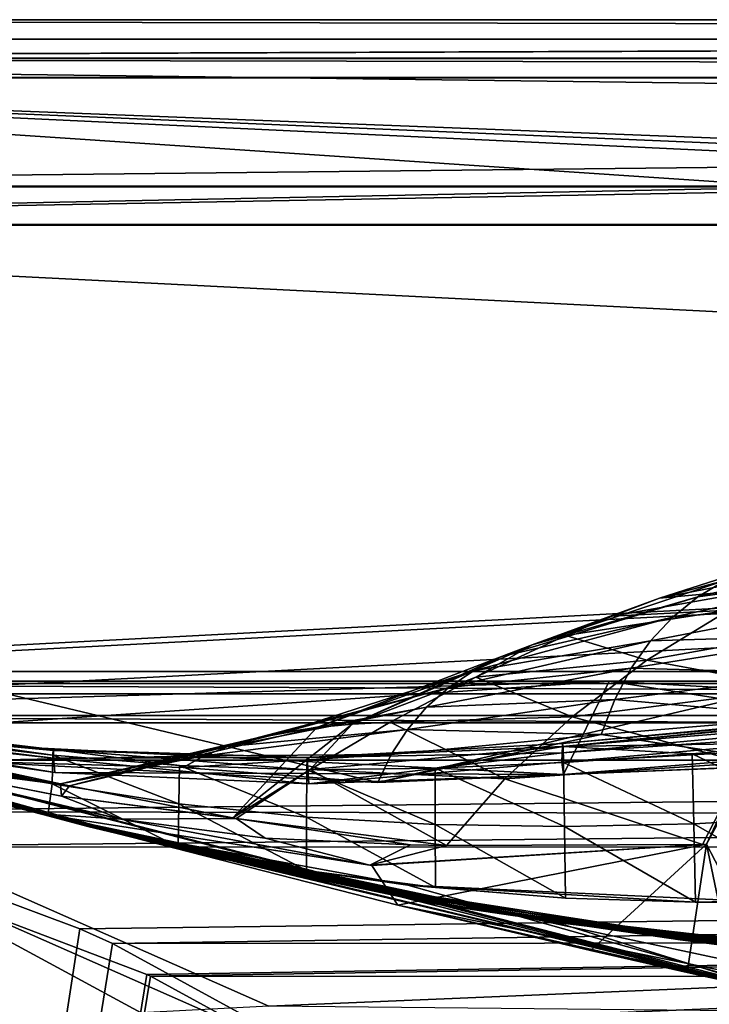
# Model space of a CAD drawing. Header units: metres. Extents: x 0 to 808, y -804 to 0.
# Tile 63 of 126: x 101 to 155, y -77 to 0. Entities that reach past the tile are written whole.
import ezdxf

# ---------------------------------------------------------------- set-up
doc = ezdxf.new("R2010")
doc.units = ezdxf.units.M

msp = doc.modelspace()

# ---------------------------------------------------------------- linework, layer by layer
at = {"layer": 'top0'}
for points in [[(743.104004, -37.838261, 2063.059814), (745.330872, -34.448139, 2063.059814), (34.402058, -4.519207, 2063.059814)], [(745.330872, -34.448139, 2063.059814), (748.720947, -32.221325, 2063.059814), (34.402058, -4.519207, 2063.059814)], [(34.402058, -4.519207, 2063.059814), (748.720947, -32.221325, 2063.059814), (788.402039, -4.519207, 2063.059814)], [(34.402058, -4.519207, 2063.059814), (64.544334, -51.518902, 2063.059814), (737.401917, -51.518902, 2063.059814)], [(743.104004, -37.838261, 2063.059814), (34.402058, -4.519207, 2063.059814), (737.401917, -51.518902, 2063.059814)], [(788.402039, -4.519207, 163.059708), (748.720947, -32.221325, 163.059708), (34.402058, -4.519207, 163.059708)], [(748.720947, -32.221325, 163.059708), (745.330872, -34.448139, 163.059708), (34.402058, -4.519207, 163.059708)], [(34.402058, -4.519207, 163.059708), (745.330872, -34.448139, 163.059708), (743.104004, -37.838261, 163.059708)], [(34.402058, -4.519207, 163.059708), (743.104004, -37.838261, 163.059708), (737.401917, -51.518902, 163.059708)], [(737.401917, -51.518902, 163.059708), (64.544334, -51.518902, 163.059708), (34.402058, -4.519207, 163.059708)], [(788.402039, -4.519207, 163.059708), (34.402058, -4.519207, 163.059708), (788.402039, -4.519207, 173.920044)], [(34.402058, -4.519207, 163.059708), (34.402058, -4.519207, 2063.059814), (788.402039, -4.519207, 173.920044)], [(788.402039, -4.519207, 173.920044), (34.402058, -4.519207, 2063.059814), (788.402039, -4.519207, 2051.920166)], [(34.402058, -4.519207, 2063.059814), (788.402039, -4.519207, 2063.059814), (788.402039, -4.519207, 2051.920166)], [(153.961945, -44.960941, 1870.038818), (156.133255, -43.666676, 1843.809082), (169.583389, -41.164787, 1871.617065)], [(167.797928, -43.065769, 1897.9552), (153.961945, -44.960941, 1870.038818), (169.583389, -41.164787, 1871.617065)], [(150.988892, -45.048107, 1816.887207), (158.525818, -42.630909, 1817.577148), (156.133255, -43.666676, 1843.809082)], [(163.164429, -42.681469, 1712.397461), (158.525818, -42.630909, 1817.577148), (150.988892, -45.048107, 1816.887207)], [(159.715485, -44.246708, 1712.209229), (163.164429, -42.681469, 1712.397461), (150.988892, -45.048107, 1816.887207)], [(141.072128, -48.696308, 1842.258301), (156.133255, -43.666676, 1843.809082), (153.961945, -44.960941, 1870.038818)], [(141.072128, -48.696308, 1842.258301), (150.988892, -45.048107, 1816.887207), (156.133255, -43.666676, 1843.809082)], [(166.230728, -45.321526, 1924.262939), (152.012085, -46.52438, 1896.258423), (167.797928, -43.065769, 1897.9552)], [(167.797928, -43.065769, 1897.9552), (152.012085, -46.52438, 1896.258423), (153.961945, -44.960941, 1870.038818)], [(156.364456, -45.979488, 1712.017822), (159.715485, -44.246708, 1712.209229), (147.303604, -46.44994, 1816.533691)], [(159.715485, -44.246708, 1712.209229), (150.988892, -45.048107, 1816.887207), (147.303604, -46.44994, 1816.533691)], [(138.6828, -49.609951, 1868.349976), (141.072128, -48.696308, 1842.258301), (153.961945, -44.960941, 1870.038818)], [(152.012085, -46.52438, 1896.258423), (138.6828, -49.609951, 1868.349976), (153.961945, -44.960941, 1870.038818)], [(147.303604, -46.44994, 1816.533691), (150.988892, -45.048107, 1816.887207), (141.072128, -48.696308, 1842.258301)], [(150.00325, -49.880222, 1711.625244), (156.364456, -45.979488, 1712.017822), (143.684753, -47.959789, 1816.174194)], [(156.364456, -45.979488, 1712.017822), (147.303604, -46.44994, 1816.533691), (143.684753, -47.959789, 1816.174194)], [(150.00325, -49.880222, 1711.625244), (166.745529, -46.892799, 1608.953247), (156.364456, -45.979488, 1712.017822)], [(166.230728, -45.321526, 1924.262939), (164.882019, -47.941971, 1950.531006), (150.283875, -48.369328, 1922.460327)], [(166.230728, -45.321526, 1924.262939), (150.283875, -48.369328, 1922.460327), (152.012085, -46.52438, 1896.258423)], [(150.283875, -48.369328, 1922.460327), (136.516968, -50.712437, 1894.443481), (152.012085, -46.52438, 1896.258423)], [(152.012085, -46.52438, 1896.258423), (136.516968, -50.712437, 1894.443481), (138.6828, -49.609951, 1868.349976)], [(143.684753, -47.959789, 1816.174194), (147.303604, -46.44994, 1816.533691), (141.072128, -48.696308, 1842.258301)], [(161.760727, -52.072578, 1608.739624), (166.745529, -46.892799, 1608.953247), (150.00325, -49.880222, 1711.625244)], [(150.00325, -49.880222, 1711.625244), (143.684753, -47.959789, 1816.174194), (136.677246, -51.208717, 1815.437378)], [(136.677246, -51.208717, 1815.437378), (143.684753, -47.959789, 1816.174194), (141.072128, -48.696308, 1842.258301)], [(150.283875, -48.369328, 1922.460327), (164.882019, -47.941971, 1950.531006), (148.777481, -50.506771, 1948.636963)], [(148.777481, -50.506771, 1948.636963), (164.882019, -47.941971, 1950.531006), (163.751953, -50.930626, 1976.749756)], [(127.053818, -54.876995, 1840.604492), (141.072128, -48.696308, 1842.258301), (138.6828, -49.609951, 1868.349976)], [(141.072128, -48.696308, 1842.258301), (127.053818, -54.876995, 1840.604492), (136.677246, -51.208717, 1815.437378)], [(136.516968, -50.712437, 1894.443481), (150.283875, -48.369328, 1922.460327), (134.574814, -52.017284, 1920.532959)], [(134.574814, -52.017284, 1920.532959), (150.283875, -48.369328, 1922.460327), (148.777481, -50.506771, 1948.636963)], [(124.301689, -55.139194, 1866.549561), (127.053818, -54.876995, 1840.604492), (138.6828, -49.609951, 1868.349976)], [(136.516968, -50.712437, 1894.443481), (124.301689, -55.139194, 1866.549561), (138.6828, -49.609951, 1868.349976)], [(147.493134, -52.940704, 1974.780518), (132.856522, -53.536606, 1946.612671), (148.777481, -50.506771, 1948.636963)], [(148.777481, -50.506771, 1948.636963), (132.856522, -53.536606, 1946.612671), (134.574814, -52.017284, 1920.532959)], [(144.1716, -54.292217, 1711.220215), (150.00325, -49.880222, 1711.625244), (136.677246, -51.208717, 1815.437378)], [(144.1716, -54.292217, 1711.220215), (161.760727, -52.072578, 1608.739624), (150.00325, -49.880222, 1711.625244)], [(163.751953, -50.930626, 1976.749756), (147.493134, -52.940704, 1974.780518), (148.777481, -50.506771, 1948.636963)], [(124.301689, -55.139194, 1866.549561), (136.516968, -50.712437, 1894.443481), (121.773773, -55.503994, 1892.509155)], [(121.773773, -55.503994, 1892.509155), (136.516968, -50.712437, 1894.443481), (134.574814, -52.017284, 1920.532959)], [(127.053818, -54.876995, 1840.604492), (130.029999, -54.704613, 1814.677612), (136.677246, -51.208717, 1815.437378)], [(136.677246, -51.208717, 1815.437378), (130.029999, -54.704613, 1814.677612), (144.1716, -54.292217, 1711.220215)], [(162.840744, -54.289387, 2002.90979), (147.493134, -52.940704, 1974.780518), (163.751953, -50.930626, 1976.749756)], [(737.401917, -51.518902, 163.059708), (396.130096, -51.518902, 182.490662), (64.544334, -51.518902, 163.059708)], [(396.130096, -51.518902, 182.490662), (312.807922, -51.518902, 184.444412), (64.544334, -51.518902, 163.059708)], [(64.544334, -51.518902, 163.059708), (312.807922, -51.518902, 184.444412), (229.716583, -51.518902, 189.861313)], [(229.716583, -51.518902, 189.861313), (147.070816, -51.518902, 198.713211), (64.544334, -51.518902, 163.059708)], [(147.070816, -51.518902, 198.713211), (65.081505, -51.518902, 210.95433), (64.544334, -51.518902, 163.059708)], [(64.544334, -51.518902, 2063.059814), (96.040176, -51.518902, 2019.916504), (162.643372, -51.518902, 2029.060913)], [(162.643372, -51.518902, 2029.060913), (229.516266, -51.518902, 2035.961548), (64.544334, -51.518902, 2063.059814)], [(229.516266, -51.518902, 2035.961548), (296.583313, -51.518902, 2040.610718), (64.544334, -51.518902, 2063.059814)], [(64.544334, -51.518902, 2063.059814), (296.583313, -51.518902, 2040.610718), (363.768707, -51.518902, 2043.003296)], [(363.768707, -51.518902, 2043.003296), (430.996582, -51.518902, 2043.136353), (64.544334, -51.518902, 2063.059814)], [(430.996582, -51.518902, 2043.136353), (737.401917, -51.518902, 2063.059814), (64.544334, -51.518902, 2063.059814)], [(65.081505, -51.518902, 210.95433), (147.070816, -51.518902, 198.713211), (74.697731, -53.676762, 209.338318)], [(147.070816, -51.518902, 198.713211), (84.345917, -55.809826, 207.76532), (74.697731, -53.676762, 209.338318)], [(143.512756, -58.794342, 199.172501), (84.345917, -55.809826, 207.76532), (147.070816, -51.518902, 198.713211)], [(162.643372, -51.518902, 2029.060913), (96.040176, -51.518902, 2019.916504), (129.047287, -59.41581, 2024.733398)], [(129.047287, -59.41581, 2024.733398), (96.040176, -51.518902, 2019.916504), (96.040306, -57.736118, 2019.916504)], [(132.856522, -53.536606, 1946.612671), (119.470238, -55.986164, 1918.47937), (134.574814, -52.017284, 1920.532959)], [(134.574814, -52.017284, 1920.532959), (119.470238, -55.986164, 1918.47937), (121.773773, -55.503994, 1892.509155)], [(162.148758, -58.017933, 2029.001343), (162.643372, -51.518902, 2029.060913), (129.047287, -59.41581, 2024.733398)], [(147.070816, -51.518902, 198.713211), (183.222321, -57.210522, 194.413528), (143.512756, -58.794342, 199.172501)], [(157.601059, -57.888329, 1608.510132), (161.760727, -52.072578, 1608.739624), (144.1716, -54.292217, 1711.220215)], [(229.716583, -51.518902, 189.861313), (223.028564, -55.887699, 190.448669), (147.070816, -51.518902, 198.713211)], [(223.028564, -55.887699, 190.448669), (183.222321, -57.210522, 194.413528), (147.070816, -51.518902, 198.713211)], [(68.923065, -52.161739, 1564.920044), (68.924263, -52.161705, 1348.571533), (102.809288, -61.851376, 1564.920044)], [(68.924385, -52.161724, 660.920044), (68.923065, -52.161739, 659.947876), (102.80941, -61.850914, 660.920044)], [(68.923065, -52.161739, 659.947876), (102.809464, -61.850685, 659.694153), (102.80941, -61.850914, 660.920044)], [(102.809448, -61.851639, 619.125977), (68.923065, -52.161739, 618.872253), (84.135323, -56.650551, 617.920044)], [(102.809464, -61.850685, 659.694153), (68.923065, -52.161739, 659.947876), (163.940552, -76.547356, 619.510803)], [(163.940552, -76.547356, 619.510803), (68.923065, -52.161739, 659.947876), (106.49984, -62.839531, 619.151855)], [(68.923065, -52.161739, 659.947876), (102.809448, -61.851639, 619.125977), (106.49984, -62.839531, 619.151855)], [(68.923065, -52.161739, 659.947876), (68.923065, -52.161739, 618.872253), (102.809448, -61.851639, 619.125977)], [(101.840927, -61.594723, 1606.902344), (68.923065, -52.161739, 1607.149292), (160.69809, -75.856041, 1566.489624)], [(68.923065, -52.161739, 1607.149292), (102.839783, -61.859814, 1566.123047), (160.69809, -75.856041, 1566.489624)], [(68.923065, -52.161739, 1607.149292), (68.923065, -52.161739, 1565.869141), (102.839783, -61.859814, 1566.123047)], [(68.923065, -52.161739, 1607.149292), (101.840927, -61.594723, 1606.902344), (68.923065, -52.161739, 1607.920044)], [(101.840927, -61.594723, 1606.902344), (102.810165, -61.84811, 1607.920044), (68.923065, -52.161739, 1607.920044)], [(102.809288, -61.851376, 1564.920044), (102.839783, -61.859814, 1566.123047), (68.923065, -52.161739, 1564.920044)], [(102.839783, -61.859814, 1566.123047), (68.923065, -52.161739, 1565.869141), (68.923065, -52.161739, 1564.920044)], [(102.810165, -61.84811, 1607.920044), (87.009926, -57.323971, 1660.126465), (68.923065, -52.161739, 1607.920044)], [(100.448204, -61.245594, 887.614563), (68.92408, -52.161636, 886.787415), (101.479385, -61.515125, 774.292114)], [(68.92408, -52.161636, 886.787415), (68.924385, -52.161724, 660.920044), (101.479385, -61.515125, 774.292114)], [(100.489632, -61.249607, 1000.841492), (101.608139, -61.526745, 1113.927246), (68.924171, -52.161671, 1113.970093)], [(101.608139, -61.526745, 1113.927246), (103.809151, -62.0765, 1226.841309), (68.924171, -52.161671, 1113.970093)], [(68.924171, -52.161671, 1113.970093), (103.809151, -62.0765, 1226.841309), (68.924263, -52.161705, 1348.571533)], [(68.924263, -52.161705, 1348.571533), (111.470955, -63.992874, 1452.292236), (102.809288, -61.851376, 1564.920044)], [(103.809151, -62.0765, 1226.841309), (107.096214, -62.898582, 1339.614502), (68.924263, -52.161705, 1348.571533)], [(68.924263, -52.161705, 1348.571533), (107.096214, -62.898582, 1339.614502), (111.470955, -63.992874, 1452.292236)], [(101.479385, -61.515125, 774.292114), (68.924385, -52.161724, 660.920044), (102.80941, -61.850914, 660.920044)], [(183.210464, -53.394913, 273.239655), (183.278, -52.799149, 299.623077), (143.426041, -56.617775, 277.273163)], [(183.278, -52.799149, 299.623077), (143.442886, -56.37524, 303.383575), (143.426041, -56.617775, 277.273163)], [(183.413086, -52.632534, 352.519806), (143.476608, -56.622429, 355.697174), (143.442886, -56.37524, 303.383575)], [(183.278, -52.799149, 299.623077), (183.413086, -52.632534, 352.519806), (143.442886, -56.37524, 303.383575)], [(163.545944, -56.292164, 406.766693), (143.476608, -56.622429, 355.697174), (183.413086, -52.632534, 352.519806)], [(131.362335, -55.274868, 1972.676636), (117.391296, -56.598942, 1944.456543), (132.856522, -53.536606, 1946.612671)], [(132.856522, -53.536606, 1946.612671), (117.391296, -56.598942, 1944.456543), (119.470238, -55.986164, 1918.47937)], [(146.43103, -55.673351, 2000.883057), (131.362335, -55.274868, 1972.676636), (147.493134, -52.940704, 1974.780518)], [(147.493134, -52.940704, 1974.780518), (131.362335, -55.274868, 1972.676636), (132.856522, -53.536606, 1946.612671)], [(143.426041, -56.617775, 277.273163), (143.40918, -57.103359, 251.200668), (183.210464, -53.394913, 273.239655)], [(143.40918, -57.103359, 251.200668), (183.142914, -54.330875, 246.909286), (183.210464, -53.394913, 273.239655)], [(162.840744, -54.289387, 2002.90979), (146.43103, -55.673351, 2000.883057), (147.493134, -52.940704, 1974.780518)], [(130.029999, -54.704613, 1814.677612), (138.950684, -59.135841, 1710.803101), (144.1716, -54.292217, 1711.220215)], [(138.950684, -59.135841, 1710.803101), (157.601059, -57.888329, 1608.510132), (144.1716, -54.292217, 1711.220215)], [(143.40918, -57.103359, 251.200668), (143.392319, -57.831112, 225.171326), (183.142914, -54.330875, 246.909286)], [(143.392319, -57.831112, 225.171326), (183.075378, -55.605797, 220.639313), (183.142914, -54.330875, 246.909286)], [(162.840744, -54.289387, 2002.90979), (162.148758, -58.017933, 2029.001343), (146.43103, -55.673351, 2000.883057)], [(84.180443, -55.565742, 515.318665), (84.20298, -55.024605, 464.017914), (103.712692, -59.522861, 514.499207)], [(84.20298, -55.024605, 464.017914), (84.225517, -54.641739, 412.719727), (103.759079, -57.279514, 411.083221)], [(103.712692, -59.522861, 514.499207), (84.20298, -55.024605, 464.017914), (103.759079, -57.279514, 411.083221)], [(103.759079, -57.279514, 411.083221), (84.225517, -54.641739, 412.719727), (84.248055, -54.529346, 361.434235)], [(84.270592, -54.686531, 310.173065), (103.782272, -56.835815, 359.402313), (84.248055, -54.529346, 361.434235)], [(84.248055, -54.529346, 361.434235), (103.782272, -56.835815, 359.402313), (103.759079, -57.279514, 411.083221)], [(103.782272, -56.835815, 359.402313), (84.270592, -54.686531, 310.173065), (103.805466, -56.914875, 307.768616)], [(103.805466, -56.914875, 307.768616), (84.270592, -54.686531, 310.173065), (84.293129, -55.112, 258.947876)], [(103.805466, -56.914875, 307.768616), (84.293129, -55.112, 258.947876), (103.828659, -57.514198, 256.204651)], [(103.828659, -57.514198, 256.204651), (84.293129, -55.112, 258.947876), (84.30439, -55.424778, 233.352371)], [(105.059624, -59.664555, 1918.099487), (124.301689, -55.139194, 1866.549561), (121.773773, -55.503994, 1892.509155)], [(105.059624, -59.664555, 1918.099487), (117.785065, -62.176853, 1814.920166), (124.301689, -55.139194, 1866.549561)], [(117.785065, -62.176853, 1814.920166), (127.053818, -54.876995, 1840.604492), (124.301689, -55.139194, 1866.549561)], [(127.053818, -54.876995, 1840.604492), (117.785065, -62.176853, 1814.920166), (123.801773, -58.396191, 1813.895874)], [(127.053818, -54.876995, 1840.604492), (123.801773, -58.396191, 1813.895874), (130.029999, -54.704613, 1814.677612)], [(123.801773, -58.396191, 1813.895874), (138.950684, -59.135841, 1710.803101), (130.029999, -54.704613, 1814.677612)], [(84.157906, -56.108067, 566.619385), (84.180443, -55.565742, 515.318665), (103.712692, -59.522861, 514.499207)], [(84.30439, -55.424778, 233.352371), (84.345917, -55.809826, 207.76532), (103.915718, -58.636257, 204.723145)], [(84.30439, -55.424778, 233.352371), (103.915718, -58.636257, 204.723145), (103.828659, -57.514198, 256.204651)], [(103.915718, -58.636257, 204.723145), (84.345917, -55.809826, 207.76532), (143.512756, -58.794342, 199.172501)], [(119.470238, -55.986164, 1918.47937), (105.059624, -59.664555, 1918.099487), (121.773773, -55.503994, 1892.509155)], [(117.391296, -56.598942, 1944.456543), (131.362335, -55.274868, 1972.676636), (115.537163, -57.347279, 1970.436768)], [(115.537163, -57.347279, 1970.436768), (131.362335, -55.274868, 1972.676636), (130.092453, -57.234612, 1998.718994)], [(162.148758, -58.017933, 2029.001343), (129.047287, -59.41581, 2024.733398), (146.43103, -55.673351, 2000.883057)], [(146.43103, -55.673351, 2000.883057), (129.047287, -59.41581, 2024.733398), (130.092453, -57.234612, 1998.718994)], [(131.362335, -55.274868, 1972.676636), (146.43103, -55.673351, 2000.883057), (130.092453, -57.234612, 1998.718994)], [(143.392319, -57.831112, 225.171326), (143.512756, -58.794342, 199.172501), (183.075378, -55.605797, 220.639313)], [(143.512756, -58.794342, 199.172501), (183.222321, -57.210522, 194.413528), (183.075378, -55.605797, 220.639313)], [(160.671051, -75.850235, 1606.529053), (159.244919, -55.752682, 1607.055298), (154.633942, -64.214348, 1606.83374)], [(154.633942, -64.214348, 1606.83374), (159.244919, -55.752682, 1607.055298), (157.601059, -57.888329, 1608.510132)], [(84.157906, -56.108067, 566.619385), (102.809502, -61.851192, 617.920044), (84.135323, -56.650551, 617.920044)], [(102.809502, -61.851192, 617.920044), (102.809448, -61.851639, 619.125977), (84.135323, -56.650551, 617.920044)], [(103.712692, -59.522861, 514.499207), (103.380264, -62.001911, 617.920044), (84.157906, -56.108067, 566.619385)], [(103.380264, -62.001911, 617.920044), (102.809502, -61.851192, 617.920044), (84.157906, -56.108067, 566.619385)], [(105.059624, -59.664555, 1918.099487), (119.470238, -55.986164, 1918.47937), (104.364342, -59.516102, 1924.743042)], [(119.470238, -55.986164, 1918.47937), (117.391296, -56.598942, 1944.456543), (104.364342, -59.516102, 1924.743042)], [(104.364342, -59.516102, 1924.743042), (117.391296, -56.598942, 1944.456543), (115.537163, -57.347279, 1970.436768)], [(143.476608, -56.622429, 355.697174), (123.543854, -58.424892, 409.538544), (123.569016, -57.459869, 305.498657)], [(133.512985, -58.293064, 408.80545), (123.543854, -58.424892, 409.538544), (143.476608, -56.622429, 355.697174)], [(143.476608, -56.622429, 355.697174), (123.569016, -57.459869, 305.498657), (143.442886, -56.37524, 303.383575)], [(143.442886, -56.37524, 303.383575), (123.569016, -57.459869, 305.498657), (143.426041, -56.617775, 277.273163)], [(123.569016, -57.459869, 305.498657), (143.40918, -57.103359, 251.200668), (143.426041, -56.617775, 277.273163)], [(143.476608, -56.622429, 355.697174), (143.510315, -57.849594, 408.099304), (133.512985, -58.293064, 408.80545)], [(163.545944, -56.292164, 406.766693), (153.525726, -57.183174, 407.419708), (143.476608, -56.622429, 355.697174)], [(153.525726, -57.183174, 407.419708), (143.510315, -57.849594, 408.099304), (143.476608, -56.622429, 355.697174)], [(163.729523, -62.060524, 512.33783), (153.525726, -57.183174, 407.419708), (163.545944, -56.292164, 406.766693)], [(109.05352, -62.259445, 1713.19873), (104.432518, -60.476341, 1814.920044), (86.964386, -57.020672, 1764.539551)], [(104.432518, -60.476341, 1814.920044), (91.228989, -57.84536, 1814.920044), (86.964386, -57.020672, 1764.539551)], [(86.987152, -57.172321, 1712.333008), (109.05352, -62.259445, 1713.19873), (86.964386, -57.020672, 1764.539551)], [(87.009926, -57.323971, 1660.126465), (109.05352, -62.259445, 1713.19873), (86.987152, -57.172321, 1712.333008)], [(109.05352, -62.259445, 1713.19873), (87.009926, -57.323971, 1660.126465), (102.810165, -61.84811, 1607.920044)], [(96.040306, -57.736118, 2019.916504), (91.159035, -57.425838, 1917.032715), (104.364342, -59.516102, 1924.743042)], [(91.159035, -57.425838, 1917.032715), (104.368729, -59.573231, 1918.047607), (104.364342, -59.516102, 1924.743042)], [(91.159035, -57.425838, 1917.032715), (91.228989, -57.84536, 1814.920044), (104.368729, -59.573231, 1918.047607)], [(113.908073, -58.234016, 1996.415771), (96.040306, -57.736118, 2019.916504), (115.537163, -57.347279, 1970.436768)], [(115.537163, -57.347279, 1970.436768), (96.040306, -57.736118, 2019.916504), (104.364342, -59.516102, 1924.743042)], [(103.712692, -59.522861, 514.499207), (103.759079, -57.279514, 411.083221), (113.571465, -61.066593, 514.106262)], [(103.782272, -56.835815, 359.402313), (113.617294, -58.089329, 410.29837), (103.759079, -57.279514, 411.083221)], [(103.759079, -57.279514, 411.083221), (113.617294, -58.089329, 410.29837), (113.571465, -61.066593, 514.106262)], [(123.543854, -58.424892, 409.538544), (103.782272, -56.835815, 359.402313), (123.569016, -57.459869, 305.498657)], [(123.569016, -57.459869, 305.498657), (103.782272, -56.835815, 359.402313), (103.805466, -56.914875, 307.768616)], [(113.617294, -58.089329, 410.29837), (103.782272, -56.835815, 359.402313), (123.543854, -58.424892, 409.538544)], [(123.569016, -57.459869, 305.498657), (103.805466, -56.914875, 307.768616), (103.828659, -57.514198, 256.204651)], [(103.828659, -57.514198, 256.204651), (123.69416, -59.516521, 201.849747), (123.569016, -57.459869, 305.498657)], [(103.915718, -58.636257, 204.723145), (123.69416, -59.516521, 201.849747), (103.828659, -57.514198, 256.204651)], [(129.047287, -59.41581, 2024.733398), (113.908073, -58.234016, 1996.415771), (130.092453, -57.234612, 1998.718994)], [(130.092453, -57.234612, 1998.718994), (113.908073, -58.234016, 1996.415771), (115.537163, -57.347279, 1970.436768)], [(123.69416, -59.516521, 201.849747), (143.40918, -57.103359, 251.200668), (123.569016, -57.459869, 305.498657)], [(143.40918, -57.103359, 251.200668), (123.69416, -59.516521, 201.849747), (143.392319, -57.831112, 225.171326)], [(153.651688, -62.637169, 512.664856), (143.510315, -57.849594, 408.099304), (153.525726, -57.183174, 407.419708)], [(163.729523, -62.060524, 512.33783), (153.651688, -62.637169, 512.664856), (153.525726, -57.183174, 407.419708)], [(91.228989, -57.84536, 1814.920044), (104.432518, -60.476341, 1814.920044), (104.368729, -59.573231, 1918.047607)], [(129.047287, -59.41581, 2024.733398), (96.040306, -57.736118, 2019.916504), (113.908073, -58.234016, 1996.415771)], [(113.617294, -58.089329, 410.29837), (123.518684, -62.119656, 513.725769), (113.571465, -61.066593, 514.106262)], [(123.518684, -62.119656, 513.725769), (113.617294, -58.089329, 410.29837), (123.543854, -58.424892, 409.538544)], [(123.69416, -59.516521, 201.849747), (143.512756, -58.794342, 199.172501), (143.392319, -57.831112, 225.171326)], [(143.510315, -57.849594, 408.099304), (143.577744, -62.845829, 513.005127), (133.512985, -58.293064, 408.80545)], [(138.950684, -59.135841, 1710.803101), (154.328537, -64.24646, 1608.268555), (157.601059, -57.888329, 1608.510132)], [(153.651688, -62.637169, 512.664856), (143.577744, -62.845829, 513.005127), (143.510315, -57.849594, 408.099304)], [(154.328537, -64.24646, 1608.268555), (154.633942, -64.214348, 1606.83374), (157.601059, -57.888329, 1608.510132)], [(123.69416, -59.516521, 201.849747), (103.915718, -58.636257, 204.723145), (143.512756, -58.794342, 199.172501)], [(117.785065, -62.176853, 1814.920166), (118.04332, -62.221748, 1813.093262), (123.801773, -58.396191, 1813.895874)], [(123.801773, -58.396191, 1813.895874), (118.04332, -62.221748, 1813.093262), (134.409744, -64.317963, 1710.374756)], [(123.518684, -62.119656, 513.725769), (123.543854, -58.424892, 409.538544), (133.52739, -62.687729, 513.358704)], [(123.543854, -58.424892, 409.538544), (133.512985, -58.293064, 408.80545), (133.52739, -62.687729, 513.358704)], [(123.801773, -58.396191, 1813.895874), (134.409744, -64.317963, 1710.374756), (138.950684, -59.135841, 1710.803101)], [(133.512985, -58.293064, 408.80545), (143.577744, -62.845829, 513.005127), (133.52739, -62.687729, 513.358704)], [(113.528915, -64.427765, 617.911316), (103.380264, -62.001911, 617.920044), (103.712692, -59.522861, 514.499207)], [(113.571465, -61.066593, 514.106262), (113.528915, -64.427765, 617.911316), (103.712692, -59.522861, 514.499207)], [(104.364342, -59.516102, 1924.743042), (104.368729, -59.573231, 1918.047607), (105.059624, -59.664555, 1918.099487)], [(104.368729, -59.573231, 1918.047607), (104.432518, -60.476341, 1814.920044), (105.059624, -59.664555, 1918.099487)], [(105.059624, -59.664555, 1918.099487), (104.432518, -60.476341, 1814.920044), (117.785065, -62.176853, 1814.920166)], [(134.409744, -64.317963, 1710.374756), (154.328537, -64.24646, 1608.268555), (138.950684, -59.135841, 1710.803101)], [(118.04332, -62.221748, 1813.093262), (104.432518, -60.476341, 1814.920044), (109.05352, -62.259445, 1713.19873)], [(118.04332, -62.221748, 1813.093262), (117.785065, -62.176853, 1814.920166), (104.432518, -60.476341, 1814.920044)], [(100.489632, -61.249607, 1000.841492), (100.448204, -61.245594, 887.614563), (133.197281, -68.803368, 1000.864014)], [(100.448204, -61.245594, 887.614563), (133.113571, -68.822403, 887.675659), (133.197281, -68.803368, 1000.864014)], [(100.448204, -61.245594, 887.614563), (101.479385, -61.515125, 774.292114), (133.113571, -68.822403, 887.675659)], [(133.197281, -68.803368, 1000.864014), (118.433418, -65.698387, 1113.927246), (100.489632, -61.249607, 1000.841492)], [(118.433418, -65.698387, 1113.927246), (101.608139, -61.526745, 1113.927246), (100.489632, -61.249607, 1000.841492)], [(123.49572, -66.265724, 617.887695), (113.528915, -64.427765, 617.911316), (113.571465, -61.066593, 514.106262)], [(123.518684, -62.119656, 513.725769), (123.49572, -66.265724, 617.887695), (113.571465, -61.066593, 514.106262)], [(102.80941, -61.850914, 660.920044), (103.584282, -62.058826, 660.920044), (101.479385, -61.515125, 774.292114)], [(103.584282, -62.058826, 660.920044), (135.175247, -69.137497, 774.361389), (101.479385, -61.515125, 774.292114)], [(101.479385, -61.515125, 774.292114), (135.175247, -69.137497, 774.361389), (133.113571, -68.822403, 887.675659)], [(118.433418, -65.698387, 1113.927246), (121.729256, -66.321396, 1226.853516), (101.608139, -61.526745, 1113.927246)], [(121.729256, -66.321396, 1226.853516), (103.809151, -62.0765, 1226.841309), (101.608139, -61.526745, 1113.927246)], [(160.69809, -75.856041, 1566.489624), (102.808197, -61.855579, 1606.895508), (101.840927, -61.594723, 1606.902344)], [(101.840927, -61.594723, 1606.902344), (102.808197, -61.855579, 1606.895508), (102.810165, -61.84811, 1607.920044)], [(102.810165, -61.84811, 1607.920044), (102.808197, -61.855579, 1606.895508), (128.439529, -65.848351, 1608.008057)], [(102.808197, -61.855579, 1606.895508), (130.617264, -68.974518, 1606.709106), (128.593384, -65.874153, 1606.790283)], [(130.617264, -68.974518, 1606.709106), (102.808197, -61.855579, 1606.895508), (160.69809, -75.856041, 1566.489624)], [(102.808197, -61.855579, 1606.895508), (128.593384, -65.874153, 1606.790283), (128.439529, -65.848351, 1608.008057)], [(111.470955, -63.992874, 1452.292236), (116.92894, -65.360268, 1564.91333), (102.809288, -61.851376, 1564.920044)], [(116.92894, -65.360268, 1564.91333), (102.839783, -61.859814, 1566.123047), (102.809288, -61.851376, 1564.920044)], [(102.80941, -61.850914, 660.920044), (102.809464, -61.850685, 659.694153), (103.584282, -62.058826, 660.920044)], [(102.809448, -61.851639, 619.125977), (102.809502, -61.851192, 617.920044), (103.380264, -62.001911, 617.920044)], [(106.49984, -62.839531, 619.151855), (102.809448, -61.851639, 619.125977), (103.380264, -62.001911, 617.920044)], [(102.809464, -61.850685, 659.694153), (160.671005, -75.850227, 659.327576), (129.810715, -68.052544, 659.531799)], [(160.671005, -75.850227, 659.327576), (102.809464, -61.850685, 659.694153), (222.010468, -87.293312, 619.792175)], [(222.010468, -87.293312, 619.792175), (102.809464, -61.850685, 659.694153), (163.940552, -76.547356, 619.510803)], [(102.809464, -61.850685, 659.694153), (129.810715, -68.052544, 659.531799), (103.584282, -62.058826, 660.920044)], [(128.439529, -65.848351, 1608.008057), (109.05352, -62.259445, 1713.19873), (102.810165, -61.84811, 1607.920044)], [(160.69809, -75.856041, 1566.489624), (102.839783, -61.859814, 1566.123047), (142.986008, -70.323357, 1566.344727)], [(142.986008, -70.323357, 1566.344727), (102.839783, -61.859814, 1566.123047), (116.92894, -65.360268, 1564.91333)], [(103.380264, -62.001911, 617.920044), (113.528915, -64.427765, 617.911316), (106.49984, -62.839531, 619.151855)], [(103.584282, -62.058826, 660.920044), (139.382553, -69.748291, 660.964905), (135.175247, -69.137497, 774.361389)], [(103.584282, -62.058826, 660.920044), (129.810715, -68.052544, 659.531799), (139.382553, -69.748291, 660.964905)], [(107.096214, -62.898582, 1339.614502), (103.809151, -62.0765, 1226.841309), (126.650871, -67.25737, 1339.64624)], [(103.809151, -62.0765, 1226.841309), (121.729256, -66.321396, 1226.853516), (126.650871, -67.25737, 1339.64624)], [(133.547546, -67.599335, 617.849304), (123.49572, -66.265724, 617.887695), (123.518684, -62.119656, 513.725769)], [(133.52739, -62.687729, 513.358704), (133.547546, -67.599335, 617.849304), (123.518684, -62.119656, 513.725769)], [(163.922302, -68.517036, 617.645874), (153.651688, -62.637169, 512.664856), (163.729523, -62.060524, 512.33783)], [(113.528915, -64.427765, 617.911316), (123.49572, -66.265724, 617.887695), (106.49984, -62.839531, 619.151855)], [(106.49984, -62.839531, 619.151855), (123.49572, -66.265724, 617.887695), (131.402786, -67.422646, 619.271851)], [(163.940552, -76.547356, 619.510803), (106.49984, -62.839531, 619.151855), (131.402786, -67.422646, 619.271851)], [(120.279526, -63.745556, 1713.610474), (118.04332, -62.221748, 1813.093262), (109.05352, -62.259445, 1713.19873)], [(120.279526, -63.745556, 1713.610474), (109.05352, -62.259445, 1713.19873), (128.439529, -65.848351, 1608.008057)], [(131.593887, -64.271217, 1714.006226), (118.04332, -62.221748, 1813.093262), (120.279526, -63.745556, 1713.610474)], [(134.409744, -64.317963, 1710.374756), (118.04332, -62.221748, 1813.093262), (131.593887, -64.271217, 1714.006226)], [(143.577744, -62.845829, 513.005127), (143.653931, -68.419975, 617.796143), (133.52739, -62.687729, 513.358704)], [(133.52739, -62.687729, 513.358704), (143.653931, -68.419975, 617.796143), (133.547546, -67.599335, 617.849304)], [(153.791962, -68.726204, 617.728271), (143.577744, -62.845829, 513.005127), (153.651688, -62.637169, 512.664856)], [(153.791962, -68.726204, 617.728271), (143.653931, -68.419975, 617.796143), (143.577744, -62.845829, 513.005127)], [(163.922302, -68.517036, 617.645874), (153.791962, -68.726204, 617.728271), (153.651688, -62.637169, 512.664856)], [(107.096214, -62.898582, 1339.614502), (133.200653, -68.506149, 1452.327759), (111.470955, -63.992874, 1452.292236)], [(126.650871, -67.25737, 1339.64624), (133.200653, -68.506149, 1452.327759), (107.096214, -62.898582, 1339.614502)], [(133.200653, -68.506149, 1452.327759), (141.369629, -70.067604, 1564.870239), (111.470955, -63.992874, 1452.292236)], [(141.369629, -70.067604, 1564.870239), (116.92894, -65.360268, 1564.91333), (111.470955, -63.992874, 1452.292236)], [(128.439529, -65.848351, 1608.008057), (131.593887, -64.271217, 1714.006226), (120.279526, -63.745556, 1713.610474)], [(128.439529, -65.848351, 1608.008057), (128.593384, -65.874153, 1606.790283), (154.328537, -64.24646, 1608.268555)], [(154.328537, -64.24646, 1608.268555), (134.409744, -64.317963, 1710.374756), (128.439529, -65.848351, 1608.008057)], [(134.409744, -64.317963, 1710.374756), (131.593887, -64.271217, 1714.006226), (128.439529, -65.848351, 1608.008057)], [(130.617264, -68.974518, 1606.709106), (154.633942, -64.214348, 1606.83374), (128.593384, -65.874153, 1606.790283)], [(128.593384, -65.874153, 1606.790283), (154.633942, -64.214348, 1606.83374), (154.328537, -64.24646, 1608.268555)], [(130.617264, -68.974518, 1606.709106), (145.620804, -72.51284, 1606.616455), (154.633942, -64.214348, 1606.83374)], [(145.620804, -72.51284, 1606.616455), (153.14032, -74.206711, 1606.572021), (154.633942, -64.214348, 1606.83374)], [(154.633942, -64.214348, 1606.83374), (153.14032, -74.206711, 1606.572021), (156.904312, -75.034775, 1606.550415)], [(156.904312, -75.034775, 1606.550415), (160.671051, -75.850235, 1606.529053), (154.633942, -64.214348, 1606.83374)], [(141.369629, -70.067604, 1564.870239), (142.986008, -70.323357, 1566.344727), (116.92894, -65.360268, 1564.91333)], [(135.43512, -69.079552, 1113.927246), (118.433418, -65.698387, 1113.927246), (133.197281, -68.803368, 1000.864014)], [(135.43512, -69.079552, 1113.927246), (139.837708, -69.649979, 1226.865601), (118.433418, -65.698387, 1113.927246)], [(139.837708, -69.649979, 1226.865601), (121.729256, -66.321396, 1226.853516), (118.433418, -65.698387, 1113.927246)], [(126.650871, -67.25737, 1339.64624), (121.729256, -66.321396, 1226.853516), (146.411972, -70.514069, 1339.677979)], [(121.729256, -66.321396, 1226.853516), (139.837708, -69.649979, 1226.865601), (146.411972, -70.514069, 1339.677979)], [(123.49572, -66.265724, 617.887695), (133.547546, -67.599335, 617.849304), (131.402786, -67.422646, 619.271851)], [(146.411972, -70.514069, 1339.677979), (155.161118, -71.6716, 1452.363159), (126.650871, -67.25737, 1339.64624)], [(155.161118, -71.6716, 1452.363159), (133.200653, -68.506149, 1452.327759), (126.650871, -67.25737, 1339.64624)], [(160.099365, -68.754608, 619.306763), (131.402786, -67.422646, 619.271851), (153.791962, -68.726204, 617.728271)], [(131.402786, -67.422646, 619.271851), (143.653931, -68.419975, 617.796143), (153.791962, -68.726204, 617.728271)], [(131.402786, -67.422646, 619.271851), (133.547546, -67.599335, 617.849304), (143.653931, -68.419975, 617.796143)], [(163.940552, -76.547356, 619.510803), (131.402786, -67.422646, 619.271851), (160.099365, -68.754608, 619.306763)], [(160.671005, -75.850227, 659.327576), (157.199997, -72.217171, 659.422729), (129.810715, -68.052544, 659.531799)], [(129.810715, -68.052544, 659.531799), (157.199997, -72.217171, 659.422729), (139.382553, -69.748291, 660.964905)], [(145.620804, -72.51284, 1606.616455), (130.617264, -68.974518, 1606.709106), (219.204407, -86.844574, 1566.777344)], [(219.204407, -86.844574, 1566.777344), (130.617264, -68.974518, 1606.709106), (160.69809, -75.856041, 1566.489624)], [(133.197281, -68.803368, 1000.864014), (133.113571, -68.822403, 887.675659), (166.463211, -73.426903, 1000.886475)], [(133.113571, -68.822403, 887.675659), (166.341888, -73.494339, 887.736755), (166.463211, -73.426903, 1000.886475)], [(135.175247, -69.137497, 774.361389), (166.341888, -73.494339, 887.736755), (133.113571, -68.822403, 887.675659)], [(152.576492, -71.660706, 1113.927246), (135.43512, -69.079552, 1113.927246), (133.197281, -68.803368, 1000.864014)], [(133.197281, -68.803368, 1000.864014), (166.463211, -73.426903, 1000.886475), (152.576492, -71.660706, 1113.927246)], [(155.161118, -71.6716, 1452.363159), (166.070084, -73.121727, 1564.787598), (133.200653, -68.506149, 1452.327759)], [(166.070084, -73.121727, 1564.787598), (141.369629, -70.067604, 1564.870239), (133.200653, -68.506149, 1452.327759)], [(153.791962, -68.726204, 617.728271), (163.922302, -68.517036, 617.645874), (160.099365, -68.754608, 619.306763)], [(139.382553, -69.748291, 660.964905), (169.442886, -73.640076, 774.430603), (135.175247, -69.137497, 774.361389)], [(135.175247, -69.137497, 774.361389), (169.442886, -73.640076, 774.430603), (166.341888, -73.494339, 887.736755)], [(158.086746, -72.051895, 1226.877686), (135.43512, -69.079552, 1113.927246), (152.576492, -71.660706, 1113.927246)], [(139.837708, -69.649979, 1226.865601), (135.43512, -69.079552, 1113.927246), (158.086746, -72.051895, 1226.877686)], [(139.382553, -69.748291, 660.964905), (175.757309, -73.863495, 661.095337), (169.442886, -73.640076, 774.430603)], [(139.382553, -69.748291, 660.964905), (157.199997, -72.217171, 659.422729), (175.757309, -73.863495, 661.095337)], [(146.411972, -70.514069, 1339.677979), (139.837708, -69.649979, 1226.865601), (166.315613, -72.657372, 1339.709717)], [(139.837708, -69.649979, 1226.865601), (158.086746, -72.051895, 1226.877686), (166.315613, -72.657372, 1339.709717)], [(142.986008, -70.323357, 1566.344727), (141.369629, -70.067604, 1564.870239), (166.070084, -73.121727, 1564.787598)], [(160.69809, -75.856041, 1566.489624), (142.986008, -70.323357, 1566.344727), (183.822845, -74.295105, 1566.44873)], [(183.822845, -74.295105, 1566.44873), (142.986008, -70.323357, 1566.344727), (166.070084, -73.121727, 1564.787598)], [(166.315613, -72.657372, 1339.709717), (177.267044, -73.476845, 1452.39856), (146.411972, -70.514069, 1339.677979)], [(177.267044, -73.476845, 1452.39856), (155.161118, -71.6716, 1452.363159), (146.411972, -70.514069, 1339.677979)], [(176.427658, -73.521729, 1226.889771), (158.086746, -72.051895, 1226.877686), (152.576492, -71.660706, 1113.927246)], [(166.463211, -73.426903, 1000.886475), (169.819855, -73.436516, 1113.927246), (152.576492, -71.660706, 1113.927246)], [(152.576492, -71.660706, 1113.927246), (169.819855, -73.436516, 1113.927246), (176.427658, -73.521729, 1226.889771)], [(153.14032, -74.206711, 1606.572021), (145.620804, -72.51284, 1606.616455), (219.204407, -86.844574, 1566.777344)], [(219.204407, -86.844574, 1566.777344), (156.904312, -75.034775, 1606.550415), (153.14032, -74.206711, 1606.572021)]]:
    msp.add_3dface(points, dxfattribs=at)
at = {"layer": 'top0123458'}
for points in [[(1.527202, -1.527202, 175), (802.504944, -1.527202, 175), (0, 0)], [(802.504944, -1.527202, 175), (804.032166, 0), (0, 0)], [(804.032166, 0), (3.000114, -3.000114), (0, 0)], [(801.032043, -3.000114), (3.000114, -3.000114), (804.032166, 0)], [(1.527202, -1.527202, 175), (20.921553, -15.961353, 175), (802.504944, -1.527202, 175)], [(20.921553, -15.961353, 175), (783.110596, -15.961353, 175), (802.504944, -1.527202, 175)], [(4.501135, -4.501135, 172), (3.000114, -3.000114), (799.531006, -4.501135, 172)], [(3.000114, -3.000114), (801.032043, -3.000114), (799.531006, -4.501135, 172)], [(799.531006, -4.501135, 172), (20.921553, -12.961353, 172), (4.501135, -4.501135, 172)], [(783.110596, -12.961353, 172), (20.921553, -12.961353, 172), (799.531006, -4.501135, 172)], [(20.921553, -12.961353, 172), (783.110596, -12.961353, 172), (20.921553, -12.961353, 160.059708)], [(783.110596, -12.961353, 172), (783.110596, -12.961353, 160.059708), (20.921553, -12.961353, 160.059708)], [(783.110596, -12.961353, 160.059708), (61.568436, -50.772526, 160.059708), (20.921553, -12.961353, 160.059708)], [(742.989197, -50.77253, 160.059708), (61.568436, -50.772526, 160.059708), (783.110596, -12.961353, 160.059708)], [(783.110596, -15.961353, 163.059708), (20.921553, -15.961353, 163.059708), (744.686096, -52.504578, 163.059708)], [(744.686096, -52.504578, 163.059708), (20.921553, -15.961353, 163.059708), (59.607479, -52.504585, 163.059708)], [(783.110596, -15.961353, 175), (20.921553, -15.961353, 175), (783.110596, -15.961353, 163.059708)], [(20.921553, -15.961353, 175), (20.921553, -15.961353, 163.059708), (783.110596, -15.961353, 163.059708)], [(120.582596, -76.835205, 114.917824), (110.62793, -77.358109, 115.091583), (61.568436, -50.772526, 160.059708)], [(110.62793, -77.358109, 115.091583), (100.893181, -79.466103, 115.261505), (61.568436, -50.772526, 160.059708)], [(61.568436, -50.772526, 160.059708), (742.989197, -50.77253, 160.059708), (120.582596, -76.835205, 114.917824)], [(742.989197, -50.77253, 160.059708), (680.857727, -82.481476, 105.138191), (120.582596, -76.835205, 114.917824)], [(59.607479, -52.504585, 163.059708), (118.575211, -78.546761, 117.953323), (744.686096, -52.504578, 163.059708)], [(118.575211, -78.546761, 117.953323), (59.607479, -52.504585, 163.059708), (100.642296, -80.94912, 118.266342)], [(118.575211, -78.546761, 117.953323), (682.522278, -84.230042, 108.109589), (744.686096, -52.504578, 163.059708)]]:
    msp.add_3dface(points, dxfattribs=at)
at = {"layer": 'top0123459'}
for points in [[(804.016113, -0.016327, 2051), (16.016085, -16.016327, 2051), (0.016085, -0.016327, 2051)], [(804.016113, -0.016327, 2111.02002), (0.016085, -0.016327, 2111.02002), (3.016085, -3.016327, 2111.02002)], [(804.016113, -0.016327, 2051), (0.016085, -0.016327, 2051), (804.016113, -0.016327, 2111.02002)], [(0.016085, -0.016327, 2051), (0.016085, -0.016327, 2111.02002), (804.016113, -0.016327, 2111.02002)], [(801.016113, -3.016327, 2111.02002), (804.016113, -0.016327, 2111.02002), (3.016085, -3.016327, 2111.02002)], [(788.016113, -16.016327, 2051), (16.016085, -16.016327, 2051), (804.016113, -0.016327, 2051)], [(801.016113, -3.016327, 2053.855957), (3.016085, -3.016327, 2053.855957), (791.016113, -13.016327, 2053.855957)], [(791.016113, -13.016327, 2053.855957), (3.016085, -3.016327, 2053.855957), (13.016086, -13.016327, 2053.855957)], [(801.016113, -3.016327, 2111.02002), (3.016085, -3.016327, 2111.02002), (801.016113, -3.016327, 2053.855957)], [(3.016085, -3.016327, 2111.02002), (3.016085, -3.016327, 2053.855957), (801.016113, -3.016327, 2053.855957)], [(13.016086, -13.016327, 2065.280029), (51.714104, -51.714348, 2065.280029), (791.016113, -13.016327, 2065.280029)], [(13.016086, -13.016327, 2065.280029), (791.016113, -13.016327, 2065.280029), (13.016086, -13.016327, 2053.855957)], [(791.016113, -13.016327, 2065.280029), (791.016113, -13.016327, 2053.855957), (13.016086, -13.016327, 2053.855957)], [(51.714104, -51.714348, 2065.280029), (751.684326, -51.714348, 2065.280029), (791.016113, -13.016327, 2065.280029)], [(788.016113, -16.016327, 2063.023926), (16.016085, -16.016327, 2063.023926), (788.016113, -16.016327, 2051)], [(16.016085, -16.016327, 2063.023926), (16.016085, -16.016327, 2051), (788.016113, -16.016327, 2051)], [(788.016113, -16.016327, 2063.023926), (54.184959, -54.185204, 2063.023926), (16.016085, -16.016327, 2063.023926)], [(749.625977, -54.185204, 2063.023926), (54.184959, -54.185204, 2063.023926), (788.016113, -16.016327, 2063.023926)], [(751.684326, -51.714348, 2065.280029), (51.714104, -51.714348, 2065.280029), (744.18219, -54.775112, 2076.154541)], [(51.714104, -51.714348, 2065.280029), (54.774872, -54.775112, 2076.154541), (744.18219, -54.775112, 2076.154541)], [(57.672646, -57.67289, 2075.415527), (54.184959, -54.185204, 2063.023926), (741.070984, -57.67289, 2075.415527)], [(54.184959, -54.185204, 2063.023926), (749.625977, -54.185204, 2063.023926), (741.070984, -57.67289, 2075.415527)], [(744.18219, -54.775112, 2076.154541), (54.774872, -54.775112, 2076.154541), (81.416359, -61.669857, 2094.729492)], [(727.559265, -62.761993, 2097.011963), (744.18219, -54.775112, 2076.154541), (81.416359, -61.669857, 2094.729492)], [(57.672646, -57.67289, 2075.415527), (741.070984, -57.67289, 2075.415527), (84.936157, -64.420471, 2093.589355)], [(741.070984, -57.67289, 2075.415527), (726.523193, -64.483292, 2093.723389), (84.936157, -64.420471, 2093.589355)], [(105.854675, -70.809113, 2111.02002), (81.416359, -61.669857, 2094.729492), (55.057476, -402.016327, 2077.158691)], [(727.559265, -62.761993, 2097.011963), (81.416359, -61.669857, 2094.729492), (105.854675, -70.809113, 2111.02002)], [(108.399345, -71.954971, 2112.716309), (727.559265, -62.761993, 2097.011963), (105.854675, -70.809113, 2111.02002)], [(713.466736, -71.481468, 2112.022461), (727.559265, -62.761993, 2097.011963), (108.399345, -71.954971, 2112.716309)], [(84.936157, -64.420471, 2093.589355), (111.085014, -74.374359, 2111.02002), (57.672646, -402.016327, 2075.415527)], [(726.523193, -64.483292, 2093.723389), (111.085014, -74.374359, 2111.02002), (84.936157, -64.420471, 2093.589355)], [(111.362381, -74.50135, 2111.204834), (111.085014, -74.374359, 2111.02002), (726.523193, -64.483292, 2093.723389)], [(710.107361, -74.514999, 2111.224854), (111.362381, -74.50135, 2111.204834), (726.523193, -64.483292, 2093.723389)], [(108.399345, -71.954971, 2112.716309), (105.854675, -70.809113, 2111.02002), (55.057476, -402.016327, 2077.158691)], [(55.057476, -402.016327, 2077.158691), (133.415726, -85.637718, 2129.39209), (108.399345, -71.954971, 2112.716309)], [(133.415726, -85.637718, 2129.39209), (713.466736, -71.481468, 2112.022461), (108.399345, -71.954971, 2112.716309)], [(698.934387, -82.023651, 2125.519043), (713.466736, -71.481468, 2112.022461), (133.415726, -85.637718, 2129.39209)], [(57.672646, -402.016327, 2075.415527), (111.085014, -74.374359, 2111.02002), (111.362381, -74.50135, 2111.204834)], [(111.362381, -74.50135, 2111.204834), (135.748489, -87.847626, 2127.460693), (57.672646, -402.016327, 2075.415527)], [(135.748489, -87.847626, 2127.460693), (111.362381, -74.50135, 2111.204834), (710.107361, -74.514999, 2111.224854)], [(691.558655, -88.324097, 2127.947998), (135.748489, -87.847626, 2127.460693), (710.107361, -74.514999, 2111.224854)]]:
    msp.add_3dface(points, dxfattribs=at)

doc.saveas('drawing.dxf')
